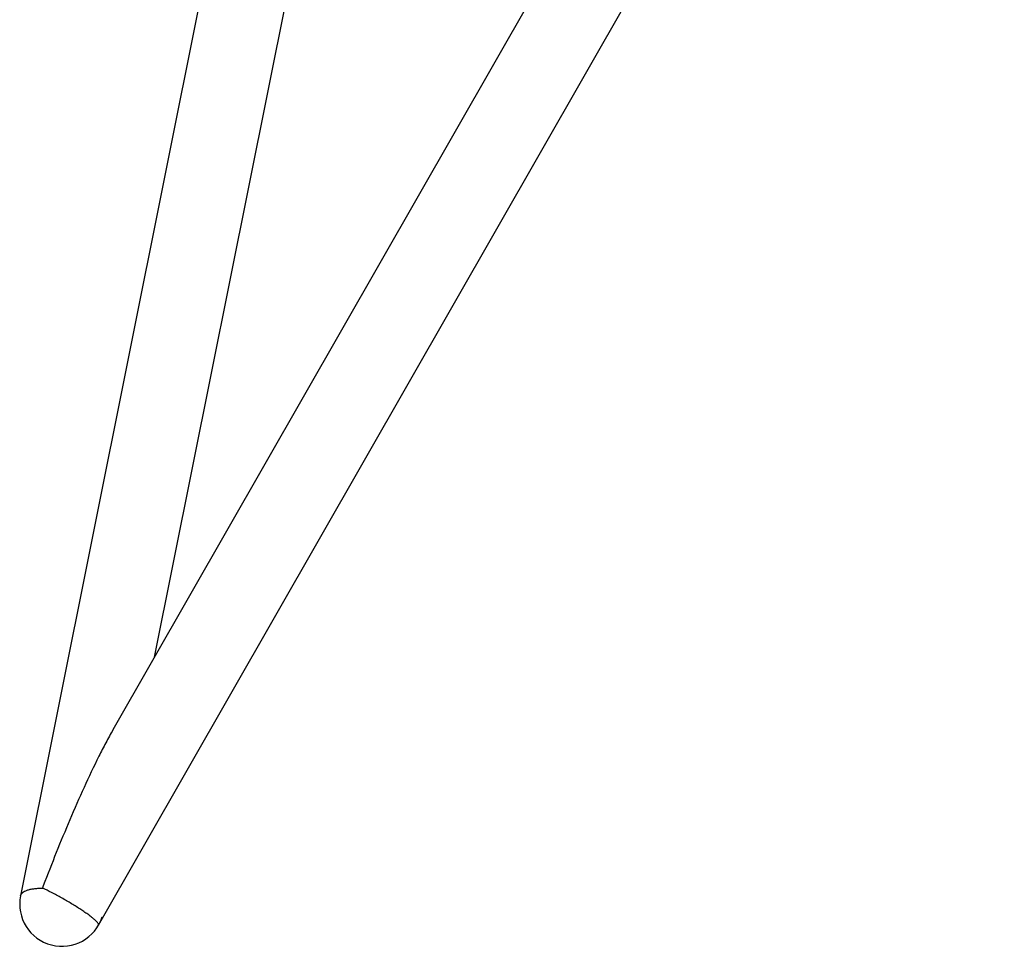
# Model space of a CAD drawing. Header units: millimetres. Extents: x 0 to 2550, y 0 to 1188.
# Tile 3 of 221: x 92 to 124, y 261 to 291. Entities that reach past the tile are written whole.
import ezdxf

# ---------------------------------------------------------------- set-up
doc = ezdxf.new("R2010")
doc.units = ezdxf.units.MM
doc.header["$LTSCALE"] = 46.255
for name, color, linetype in [('DR1SM11A1001_ABL352', 7, 'CONTINUOUS'), ('DR1SM11P1003_PBL353', 7, 'CONTINUOUS'), ('왼쪽_14_VBL344', 7, 'CONTINUOUS')]:
    doc.layers.add(name, color=color, linetype=linetype)

# ---------------------------------------------------------------- blocks, each defined once
blk = doc.blocks.new('DR1SM11P1003_PBL353', base_point=(133.801, 297.481))
at = {"layer": 'DR1SM11P1003_PBL353', "color": 7}
for p, q in [((106.487, 332.406), (92.468, 262.406)), ((131.828, 331.426), (95.446, 267.758)), ((96.782, 270.096), (108.935, 330.779)), ((94.982, 261.464), (133.801, 329.398))]:
    blk.add_line(p, q, dxfattribs=at)
at = {"layer": 'DR1SM11P1003_PBL353', "color": 2}
blk.add_line((93.201, 262.73), (93.172, 262.654), dxfattribs=at)
at = {"layer": 'DR1SM11P1003_PBL353', "color": 7}
blk.add_arc((93.801, 262.139), 1.36, 168.6749, 342.4115, dxfattribs=at)
for points, knots in [([(95.446, 267.758), (95.367, 267.619), (95.212, 267.335), (95.065, 267.048), (94.992, 266.902)], [0, 0, 0, 0, 0.496418, 1, 1, 1, 1]), ([(94.992, 266.902), (94.826, 266.569), (94.506, 265.891), (94.051, 264.856), (93.616, 263.8), (93.338, 263.089), (93.201, 262.73)], [0, 0, 0, 0, 0.245964, 0.495191, 0.746695, 1, 1, 1, 1])]:
    blk.add_open_spline(points, degree=3, knots=knots, dxfattribs=at)
at = {"layer": 'DR1SM11P1003_PBL353', "color": 2}
for points, knots in [([(92.468, 262.406), (92.472, 262.425), (92.488, 262.463), (92.534, 262.513), (92.599, 262.555), (92.683, 262.59), (92.784, 262.618), (92.901, 262.638), (93.032, 262.651), (93.124, 262.654), (93.172, 262.654)], [0, 0, 0, 0, 0.073355, 0.155385, 0.252022, 0.366231, 0.498919, 0.649702, 0.817341, 1, 1, 1, 1]), ([(94.982, 261.464), (94.984, 261.467), (94.986, 261.477), (94.983, 261.492), (94.974, 261.51), (94.96, 261.531), (94.94, 261.554), (94.915, 261.58), (94.885, 261.609), (94.836, 261.654), (94.762, 261.714), (94.659, 261.792), (94.54, 261.876), (94.357, 261.999), (94.107, 262.156), (93.793, 262.338), (93.48, 262.506), (93.272, 262.608), (93.172, 262.654)], [0, 0, 0, 0, 0.005448, 0.012272, 0.021218, 0.032595, 0.046517, 0.063011, 0.082051, 0.103583, 0.15379, 0.212814, 0.279615, 0.352981, 0.513904, 0.68372, 0.849848, 1, 1, 1, 1])]:
    blk.add_open_spline(points, degree=3, knots=knots, dxfattribs=at)
blk = doc.blocks.new('DR1SM11A1001_ABL352', base_point=(133.801, 297.981))
at = {"layer": 'DR1SM11P1003_PBL353'}
blk.add_blockref('DR1SM11P1003_PBL353', (133.801, 297.481), dxfattribs=at)
blk = doc.blocks.new('왼쪽_14_VBL344', base_point=(133.801, 301.981))
at = {"layer": 'DR1SM11A1001_ABL352'}
blk.add_blockref('DR1SM11A1001_ABL352', (133.801, 297.981), dxfattribs=at)

msp = doc.modelspace()

# ---------------------------------------------------------------- block references
at = {"layer": '왼쪽_14_VBL344'}
msp.add_blockref('왼쪽_14_VBL344', (133.8015, 301.9813), dxfattribs=at)

doc.saveas('drawing.dxf')
